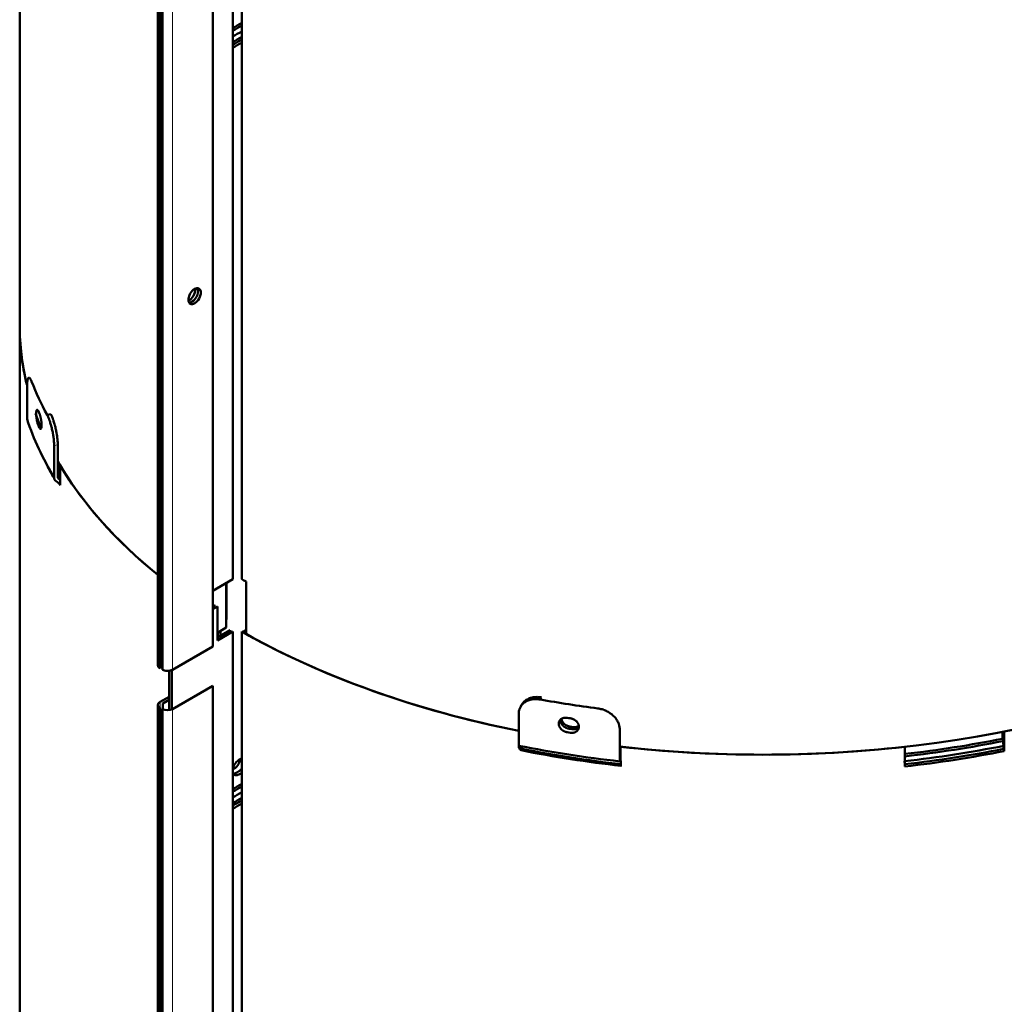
# Model space of a CAD drawing. Header units: millimetres. Extents: x 5 to 579, y 5 to 290.
# Tile 50 of 85: x 329 to 359, y 126 to 157. Entities that reach past the tile are written whole.
import ezdxf

# ---------------------------------------------------------------- set-up
doc = ezdxf.new("R2010")
doc.units = ezdxf.units.MM
doc.layers.add('1', color=7, linetype='Continuous', true_color=0xffffff)

msp = doc.modelspace()

# ---------------------------------------------------------------- linework, layer by layer
at = {"layer": '1', "color": 18, "linetype": 'Continuous', "lineweight": 50}
for p, q in [((328.79394, 170.70028), (328.79394, 147.02188)), ((335.42482, 139.13488), (335.42482, 161.18028)), ((335.70644, 161.18098), (335.70644, 139.13557)), ((334.80196, 137.0443), (334.80196, 159.49795)), ((333.09703, 158.90191), (333.09703, 136.44825)), ((333.16147, 136.35844), (333.16147, 158.81209)), ((333.23218, 158.77127), (333.23218, 136.31761)), ((328.79394, 147.02188), (328.79394, 123.34348)), ((329.0224, 145.10606), (329.0224, 144.11202)), ((329.33736, 144.14484), (329.33736, 144.03636)), ((329.76, 144.26991), (329.64649, 144.24734)), ((329.86445, 143.29169), (329.86445, 142.29765)), ((329.97791, 142.3202), (329.97791, 143.31425)), ((330.04939, 142.68308), (330.04939, 142.24309)), ((329.92537, 142.18274), (330.02586, 142.11595)), ((330.05355, 142.2361), (330.0056, 142.26797)), ((330.05355, 142.06372), (330.05355, 142.2361)), ((334.80195, 138.77526), (335.42482, 139.13488)), ((335.21791, 137.62737), (335.21791, 139.01564)), ((335.22384, 139.01904), (335.22384, 137.88513)), ((335.83654, 139.06232), (335.83654, 137.42932)), ((334.80194, 138.30169), (334.85853, 138.33436)), ((334.94338, 138.28537), (334.80196, 138.20372)), ((334.85853, 138.33436), (334.85853, 138.23638)), ((334.94338, 137.22392), (334.94338, 138.28537)), ((334.94336, 137.46886), (335.21791, 137.62737)), ((334.94338, 137.3219), (335.33997, 137.55087)), ((335.42482, 137.50188), (334.94338, 137.22392)), ((334.95522, 137.32876), (334.95522, 137.47571)), ((335.04014, 137.52473), (335.04014, 137.37778)), ((335.33997, 137.55087), (335.33997, 137.4527)), ((335.42482, 115.45647), (335.42482, 137.50188)), ((335.70644, 137.50258), (335.70644, 115.45717)), ((335.79056, 137.45485), (335.79056, 137.55199)), ((333.54331, 136.31761), (334.80196, 137.0443)), ((333.2322, 136.5789), (333.16147, 136.53807)), ((333.44431, 135.05987), (333.44431, 136.28453)), ((333.52916, 136.30992), (333.52916, 135.08526)), ((334.80196, 135.81955), (333.54331, 135.09287)), ((334.80196, 113.36589), (334.80196, 135.81955)), ((333.16147, 135.31332), (333.44433, 135.47663)), ((344.98698, 135.39051), (345.02606, 135.45604)), ((333.09703, 135.22351), (333.09703, 112.76985)), ((333.16147, 112.68004), (333.16147, 135.13369)), ((333.44431, 135.37864), (333.24632, 135.26433)), ((333.24632, 135.26433), (333.24632, 135.08505)), ((344.42147, 135.23737), (344.38241, 135.17186)), ((333.23218, 135.09287), (333.23218, 112.63921)), ((344.32169, 134.9448), (344.32169, 133.95075)), ((347.46428, 133.4646), (347.46428, 134.45864)), ((359.37596, 134.16911), (359.37596, 134.38791)), ((359.39784, 134.02547), (359.39784, 134.39221)), ((359.42897, 134.39838), (359.42897, 133.786)), ((344.38681, 133.85017), (344.38681, 133.93787)), ((344.43004, 133.92939), (344.43004, 133.85309)), ((347.48987, 133.9202), (347.48987, 133.48021)), ((356.33801, 133.30783), (356.33801, 133.9202)), ((359.39784, 134.04375), (359.3855, 134.09539)), ((359.41226, 133.94904), (359.39784, 134.02547)), ((359.40201, 134.00337), (359.40201, 134.0263)), ((359.40201, 133.85392), (359.40201, 133.94701)), ((344.34267, 133.85891), (344.37727, 133.83015)), ((347.49685, 133.34755), (347.47657, 133.3741)), ((347.50244, 133.4788), (347.50244, 133.30642))]:
    msp.add_line(p, q, dxfattribs=at)
at = {"layer": '1', "color": 18, "linetype": 'Continuous', "lineweight": 13}
for p, q in [((333.54331, 136.31761), (333.54331, 158.77127)), ((329.97791, 143.31425), (329.86445, 143.29169)), ((333.16147, 135.13369), (333.16147, 135.31332)), ((333.54331, 112.63921), (333.54331, 135.09287))]:
    msp.add_line(p, q, dxfattribs=at)
at = {"layer": '1', "color": 18, "linetype": 'Continuous', "lineweight": 50}
for centre, major_axis, ratio, start_param, end_param in [((351.91394, 146.68104), (-23.32, 0), 0.57735, 5.480816, 5.49775224), ((351.91394, 147.02188), (23, 0), 0.57735, 2.35275851, 2.37013905), ((351.91394, 146.46724), (-23.14929, 0), 0.57735, 5.48796967, 5.50515025), ((351.91394, 146.55402), (23.25556, 0), 0.57735, 2.34190461, 2.35893029), ((351.91394, 146.40951), (23.12, 0), 0.57735, 2.34761838, 2.36484478), ((351.91394, 146.40951), (-23, 0), 0.57735, 5.49435394, 5.5117593), ((334.23627, 147.94452), (-0.1375, -0.23816), 0.57735, 3.35413056, 6.49572321), ((334.06657, 148.0425), (0.1375, 0.23816), 0.57735, 3.80670065, 5.51832868), ((334.15142, 147.99351), (-0.1375, -0.23816), 0.57735, 0.3136914, 2.37673603), ((334.23627, 147.94452), (-0.1375, -0.23816), 0.57735, 0.21253791, 3.35413056), ((334.06657, 148.0425), (0.1375, 0.23816), 0.57735, 5.51832868, 5.61812334), ((334.15142, 147.99351), (-0.1375, -0.23816), 0.57735, 2.37673603, 2.82794727), ((351.91394, 147.02188), (-23.12, 0), 0.57735, 6.28318391, 6.42087644), ((351.91394, 147.02188), (23.12, 0), 0.57735, 3.14159265, 3.27447525), ((351.91394, 148.24663), (23.32, 0), 0.57735, 3.36360053, 3.44318355), ((351.91394, 147.81797), (-23.32, 0), 0.57735, 0.2596553, 0.26394347), ((351.91394, 146.68104), (-23.32, 0), 0.57735, 0.19198622, 0.33161256), ((351.91394, 147.02188), (-23.12, 0), 0.57735, 0.20581118, 0.24047639), ((351.91394, 147.36889), (23.32, 0), 0.57735, 3.40124796, 3.40553613), ((351.91394, 147.02188), (-23.12, 0), 0.57735, 0.32137801, 0.61995391), ((351.91394, 146.55402), (23.25556, 0), 0.57735, 3.43432364, 3.46512652), ((351.91394, 147.02188), (23.12, 0), 0.57735, 3.47265155, 3.76158692), ((330.07246, 142.339), (0.18895, 0.11269), 0.772013, 2.71010493, 3.49550309), ((351.91394, 146.40951), (-23, 0), 0.57735, 0.30535413, 0.31552756), ((330.07246, 142.339), (-0.08589, -0.05122), 0.772013, 5.85169758, 6.63709574), ((351.91394, 146.5819), (-23.12, 0), 0.57735, 0.3310589, 0.33161256), ((351.91394, 146.40951), (23.12, 0), 0.57735, 3.46878735, 3.47320521), ((329.959, 142.04492), (-0.08589, -0.05122), 0.772013, 2.71010493, 3.49550309), ((351.91394, 148.65488), (-23.12, 0), 0.57735, 0.7939746, 0.80183489), ((351.91394, 147.02188), (23.12, 0), 0.57735, 3.93556725, 4.37779184), ((351.91394, 147.02188), (-23, 0), 0.57735, 0.7939746, 0.79677923), ((351.91394, 147.02188), (-23.12, 0), 0.57735, 0.80183489, 1.23621514), ((351.91394, 147.02188), (-23.12, 0), 0.57735, 1.37715148, 2.29393975), ((351.91394, 147.02188), (23.12, 0), 0.57735, 5.04344788, 5.42852763), ((333.31703, 136.44825), (-0.22, 0), 0.57735, 0, 0.78539816), ((333.38774, 136.40743), (-0.22, 0), 0.57735, 0.78539816, 2.35619449), ((333.31703, 135.22351), (0.22, 0), 0.57735, 2.35619449, 3.92699082), ((351.91394, 148.24663), (23.32, 0), 0.57735, 4.41079808, 4.4903811), ((333.38774, 135.18268), (0.22, 0), 0.57735, 3.92699082, 5.49778714), ((351.91394, 147.81797), (-23.32, 0), 0.57735, 1.30685286, 1.31114102), ((351.91394, 147.36889), (-23, 0), 0.57735, 1.30682302, 1.31117085), ((351.91394, 147.36889), (23.32, 0), 0.57735, 4.44844551, 4.45273368), ((351.91394, 147.36889), (23.12, 0), 0.57735, 4.44842696, 4.45275222), ((351.91394, 146.68104), (-23.32, 0), 0.57735, 1.23918377, 1.37881011), ((344.39332, 134.07085), (-0.0429, -0.21578), 0.265825, 5.35451315, 6.13991132), ((351.91394, 147.02188), (23.12, 0), 0.57735, 4.5198491, 4.90492886), ((351.91394, 146.53653), (-23.05556, 0), 0.57735, 1.76314232, 1.90204911), ((351.91394, 146.68104), (-22.92, 0), 0.57735, 1.76503838, 1.90240888), ((351.91394, 146.6233), (22.94929, 0), 0.57735, 4.90638015, 5.04400154), ((351.91394, 146.5819), (-23, 0), 0.57735, 1.90221716, 1.90240888), ((351.91394, 146.55402), (23.25556, 0), 0.57735, 4.38077642, 4.52040276), ((351.91394, 146.46724), (-23.14929, 0), 0.57735, 1.23918377, 1.37881011), ((344.35425, 133.73382), (-0.0195, -0.09808), 0.265825, 2.2129205, 2.99831866), ((351.91394, 146.40951), (-23, 0), 0.57735, 1.23937549, 1.37861839), ((351.91394, 146.40951), (23.12, 0), 0.57735, 4.90492886, 5.04344788), ((351.91394, 146.40951), (-23, 0), 0.57735, 1.76435552, 1.90240888), ((351.91394, 124.13957), (23, 0), 0.57735, 2.35402058, 2.3583684), ((351.91394, 146.5819), (-23.12, 0), 0.57735, 1.37825645, 1.37881011), ((347.48336, 133.24974), (0.01115, 0.09938), 0.155795, 5.33663689, 6.12203506), ((351.91394, 123.69049), (23.12, 0), 0.57735, 2.35403186, 2.35835712), ((351.91394, 123.69049), (-23, 0), 0.57735, 5.49561323, 5.49996106), ((351.91394, 123.00263), (-23.32, 0), 0.57735, 5.480816, 5.49775224), ((351.91394, 123.34348), (23, 0), 0.57735, 2.35275851, 2.37013905), ((351.91394, 122.87562), (23.25556, 0), 0.57735, 2.34190461, 2.35893029), ((351.91394, 122.73111), (23.12, 0), 0.57735, 2.34761838, 2.36484478), ((351.91394, 122.78884), (-23.14929, 0), 0.57735, 5.48796967, 5.50515025), ((351.91394, 122.73111), (-23, 0), 0.57735, 5.49435394, 5.5117593)]:
    msp.add_ellipse(centre, major_axis=major_axis, ratio=ratio, start_param=start_param, end_param=end_param, dxfattribs=at)
at = {"layer": '1', "color": 18, "linetype": 'Continuous', "lineweight": 13}
msp.add_ellipse((351.91394, 146.40951), major_axis=(-23.12, 0), ratio=0.57735, start_param=1.23918377, end_param=1.37881011, dxfattribs=at)
at = {"layer": '1', "color": 18, "linetype": 'Continuous', "lineweight": 50}
for points, knots in [([(329.16628, 145.28205), (329.16119, 145.29507), (329.15618, 145.30705), (329.1463, 145.329), (329.14143, 145.33898), (329.13184, 145.35695), (329.12712, 145.36494), (329.1213, 145.37365), (329.12014, 145.37533), (329.11783, 145.37856), (329.11668, 145.38011), (329.11325, 145.38455), (329.111, 145.38723), (329.10436, 145.39443), (329.09579, 145.4018), (329.08777, 145.4048), (329.08195, 145.40539), (329.08005, 145.40531), (329.07724, 145.40477), (329.07631, 145.40452), (329.07447, 145.40387), (329.07356, 145.40348), (329.06907, 145.40116), (329.06566, 145.3982), (329.05922, 145.39013), (329.05619, 145.38502), (329.05047, 145.37265), (329.04778, 145.36539), (329.04465, 145.35494), (329.04403, 145.35279), (329.04283, 145.34833), (329.04223, 145.34603), (329.0405, 145.33897), (329.0394, 145.33402), (329.03625, 145.31848), (329.03247, 145.29587), (329.0295, 145.26956), (329.02758, 145.24841), (329.02699, 145.24113), (329.02591, 145.22609), (329.02542, 145.21832), (329.02412, 145.19446), (329.02283, 145.16117), (329.0224, 145.12493), (329.0224, 145.10606)], [0, 0, 0, 0, 0.0625, 0.0625, 0.125, 0.125, 0.1875, 0.1875, 0.203125, 0.203125, 0.21875, 0.21875, 0.25, 0.25, 0.3125, 0.375, 0.375, 0.40625, 0.40625, 0.421875, 0.421875, 0.4375, 0.4375, 0.5, 0.5, 0.5625, 0.5625, 0.625, 0.625, 0.640625, 0.640625, 0.65625, 0.65625, 0.6875, 0.6875, 0.75, 0.8125, 0.8125, 0.84375, 0.84375, 0.875, 0.875, 0.9375, 1, 1, 1, 1]), ([(329.37566, 143.9121), (329.37333, 143.91716), (329.37102, 143.92256), (329.36646, 143.93397), (329.36194, 143.94601), (329.35751, 143.95929), (329.35477, 143.96799), (329.35423, 143.96976), (329.35314, 143.97332), (329.3526, 143.97512), (329.35098, 143.98057), (329.34991, 143.98425), (329.34676, 143.99546), (329.34267, 144.01079), (329.33882, 144.0269), (329.33601, 144.03927), (329.33463, 144.04553), (329.33328, 144.0519), (329.33239, 144.05618), (329.33194, 144.05833), (329.32976, 144.0691), (329.32643, 144.08644), (329.32195, 144.11278), (329.3193, 144.13056), (329.31775, 144.14174), (329.31744, 144.14398), (329.31684, 144.14847), (329.31655, 144.15072), (329.31568, 144.15743), (329.31514, 144.16188), (329.31357, 144.17516), (329.31168, 144.19268), (329.31019, 144.20985), (329.30922, 144.22259), (329.30893, 144.22681), (329.30838, 144.23521), (329.30814, 144.23939), (329.30749, 144.25174), (329.30684, 144.26775), (329.30652, 144.2904), (329.30673, 144.3046), (329.307, 144.31318), (329.30706, 144.31488), (329.30719, 144.31825), (329.30742, 144.32323), (329.3077, 144.32802), (329.30835, 144.33735), (329.30942, 144.34911), (329.3109, 144.35953), (329.31217, 144.36684), (329.31262, 144.36919), (329.31333, 144.37259), (329.31358, 144.3737), (329.31408, 144.37587), (329.31537, 144.38115), (329.31793, 144.38949), (329.32189, 144.39818), (329.32489, 144.40234), (329.32688, 144.40441), (329.32729, 144.4048), (329.3281, 144.40551), (329.32934, 144.40651), (329.33061, 144.40725), (329.33321, 144.40841), (329.33681, 144.40909), (329.34066, 144.40804), (329.34366, 144.40659), (329.34468, 144.406), (329.34675, 144.40459), (329.34779, 144.40378), (329.35094, 144.40103), (329.35522, 144.39653), (329.35963, 144.3904), (329.36299, 144.38518), (329.36412, 144.38334), (329.3664, 144.37945), (329.36754, 144.37739), (329.37101, 144.37093), (329.37333, 144.36624), (329.37566, 144.36117)], [0, 0, 0, 0, 0.03125, 0.03125, 0.0625, 0.09375, 0.09375, 0.1015625, 0.1015625, 0.109375, 0.109375, 0.125, 0.125, 0.15625, 0.1875, 0.1875, 0.203125, 0.2109375, 0.2109375, 0.21875, 0.21875, 0.25, 0.28125, 0.3125, 0.3125, 0.3203125, 0.3203125, 0.328125, 0.328125, 0.34375, 0.34375, 0.375, 0.40625, 0.40625, 0.421875, 0.421875, 0.4375, 0.4375, 0.46875, 0.5, 0.53125, 0.53125, 0.5390625, 0.5390625, 0.546875, 0.5625, 0.5625, 0.59375, 0.625, 0.625, 0.640625, 0.640625, 0.6484375, 0.6484375, 0.65625, 0.6875, 0.71875, 0.75, 0.75, 0.7578125, 0.7578125, 0.765625, 0.78125, 0.78125, 0.8125, 0.84375, 0.84375, 0.859375, 0.859375, 0.875, 0.875, 0.90625, 0.9375, 0.9375, 0.953125, 0.953125, 0.96875, 0.96875, 1, 1, 1, 1]), ([(329.40154, 144.3054), (329.40391, 144.30034), (329.40627, 144.29495), (329.41095, 144.28356), (329.4156, 144.27154), (329.4202, 144.25828), (329.42305, 144.2496), (329.42362, 144.24784), (329.42476, 144.24429), (329.42532, 144.24249), (329.42702, 144.23705), (329.42814, 144.23337), (329.43145, 144.2222), (329.43576, 144.2069), (329.43986, 144.19083), (329.44286, 144.17848), (329.44433, 144.17224), (329.44578, 144.16588), (329.44674, 144.16161), (329.44721, 144.15947), (329.44956, 144.14873), (329.45314, 144.13143), (329.458, 144.10515), (329.4609, 144.0874), (329.4626, 144.07624), (329.46293, 144.074), (329.46359, 144.06953), (329.46391, 144.06728), (329.46486, 144.06059), (329.46546, 144.05615), (329.46718, 144.04289), (329.46926, 144.02539), (329.47091, 144.00825), (329.47197, 143.99553), (329.4723, 143.99131), (329.4729, 143.98292), (329.47317, 143.97874), (329.47389, 143.9664), (329.47461, 143.95041), (329.47497, 143.92776), (329.47474, 143.91356), (329.47444, 143.90497), (329.47437, 143.90327), (329.47422, 143.8999), (329.47397, 143.89491), (329.47366, 143.89012), (329.47294, 143.88078), (329.47176, 143.869), (329.47012, 143.85855), (329.46872, 143.85123), (329.46823, 143.84887), (329.46744, 143.84546), (329.46717, 143.84435), (329.46662, 143.84217), (329.46521, 143.83687), (329.46239, 143.82849), (329.45808, 143.81975), (329.45482, 143.81555), (329.45267, 143.81345), (329.45223, 143.81306), (329.45135, 143.81233), (329.45001, 143.81132), (329.44864, 143.81056), (329.44585, 143.80937), (329.442, 143.80866), (329.4379, 143.80967), (329.43472, 143.81109), (329.43365, 143.81167), (329.43147, 143.81306), (329.43037, 143.81386), (329.42705, 143.81659), (329.42258, 143.82106), (329.418, 143.82716), (329.41452, 143.83236), (329.41336, 143.8342), (329.41101, 143.83808), (329.40983, 143.84013), (329.40628, 143.84658), (329.40391, 143.85127), (329.40154, 143.85633)], [0, 0, 0, 0, 0.03125, 0.03125, 0.0625, 0.09375, 0.09375, 0.1015625, 0.1015625, 0.109375, 0.109375, 0.125, 0.125, 0.15625, 0.1875, 0.1875, 0.203125, 0.2109375, 0.2109375, 0.21875, 0.21875, 0.25, 0.28125, 0.3125, 0.3125, 0.3203125, 0.3203125, 0.328125, 0.328125, 0.34375, 0.34375, 0.375, 0.40625, 0.40625, 0.421875, 0.421875, 0.4375, 0.4375, 0.46875, 0.5, 0.53125, 0.53125, 0.5390625, 0.5390625, 0.546875, 0.5625, 0.5625, 0.59375, 0.625, 0.625, 0.640625, 0.640625, 0.6484375, 0.6484375, 0.65625, 0.6875, 0.71875, 0.75, 0.75, 0.7578125, 0.7578125, 0.765625, 0.78125, 0.78125, 0.8125, 0.84375, 0.84375, 0.859375, 0.859375, 0.875, 0.875, 0.90625, 0.9375, 0.9375, 0.953125, 0.953125, 0.96875, 0.96875, 1, 1, 1, 1]), ([(329.64649, 144.24734), (329.65335, 144.2346), (329.66019, 144.22104), (329.67382, 144.19234), (329.68061, 144.1772), (329.69414, 144.14535), (329.70088, 144.12864), (329.70927, 144.10675), (329.71095, 144.10232), (329.7143, 144.09336), (329.71597, 144.08882), (329.72097, 144.0751), (329.72427, 144.06583), (329.73406, 144.03763), (329.74683, 143.99902), (329.75902, 143.95845), (329.76795, 143.92727), (329.77089, 143.91675), (329.77524, 143.90079), (329.77668, 143.89543), (329.77954, 143.88466), (329.78096, 143.87923), (329.78799, 143.85209), (329.79336, 143.83023), (329.80361, 143.78621), (329.80848, 143.76405), (329.81772, 143.71944), (329.82209, 143.69699), (329.82722, 143.66874), (329.82823, 143.66308), (329.83022, 143.65174), (329.83119, 143.64606), (329.83405, 143.6291), (329.83588, 143.61785), (329.8411, 143.58426), (329.84741, 143.53992), (329.8524, 143.49644), (329.85565, 143.46417), (329.85665, 143.45346), (329.85847, 143.43217), (329.8593, 143.42155), (329.8615, 143.39016), (329.8637, 143.34934), (329.86445, 143.31056), (329.86445, 143.29169)], [0, 0, 0, 0, 0.0625, 0.0625, 0.125, 0.125, 0.1875, 0.1875, 0.203125, 0.203125, 0.21875, 0.21875, 0.25, 0.25, 0.3125, 0.375, 0.375, 0.40625, 0.40625, 0.421875, 0.421875, 0.4375, 0.4375, 0.5, 0.5, 0.5625, 0.5625, 0.625, 0.625, 0.640625, 0.640625, 0.65625, 0.65625, 0.6875, 0.6875, 0.75, 0.8125, 0.8125, 0.84375, 0.84375, 0.875, 0.875, 0.9375, 1, 1, 1, 1]), ([(329.97791, 143.31425), (329.97791, 143.33312), (329.97717, 143.3719), (329.97496, 143.41272), (329.97276, 143.44411), (329.97193, 143.45472), (329.97011, 143.47602), (329.96911, 143.48672), (329.96587, 143.519), (329.96087, 143.56248), (329.95456, 143.60682), (329.94934, 143.64041), (329.94752, 143.65166), (329.94466, 143.66862), (329.94368, 143.67429), (329.94169, 143.68563), (329.94068, 143.69129), (329.93555, 143.71955), (329.93119, 143.742), (329.92194, 143.78661), (329.91707, 143.80877), (329.90683, 143.85279), (329.90146, 143.87465), (329.89443, 143.90179), (329.89301, 143.90722), (329.89015, 143.91799), (329.88871, 143.92334), (329.88436, 143.93931), (329.88142, 143.94983), (329.8725, 143.98101), (329.8603, 144.02158), (329.84754, 144.06019), (329.83775, 144.08839), (329.83446, 144.09766), (329.82946, 144.11138), (329.82778, 144.11592), (329.82444, 144.12488), (329.82276, 144.12931), (329.81437, 144.1512), (329.80764, 144.16791), (329.79411, 144.19977), (329.78732, 144.21491), (329.7737, 144.24361), (329.76686, 144.25717), (329.76, 144.26991)], [0, 0, 0, 0, 0.0625, 0.125, 0.125, 0.15625, 0.15625, 0.1875, 0.1875, 0.25, 0.3125, 0.3125, 0.34375, 0.34375, 0.359375, 0.359375, 0.375, 0.375, 0.4375, 0.4375, 0.5, 0.5, 0.5625, 0.5625, 0.578125, 0.578125, 0.59375, 0.59375, 0.625, 0.625, 0.6875, 0.75, 0.75, 0.78125, 0.78125, 0.796875, 0.796875, 0.8125, 0.8125, 0.875, 0.875, 0.9375, 0.9375, 1, 1, 1, 1]), ([(345.02606, 135.45604), (345.00399, 135.46001), (344.98212, 135.46302), (344.93875, 135.46723), (344.91725, 135.46842), (344.87464, 135.46898), (344.85352, 135.46835), (344.82735, 135.4664), (344.82213, 135.46596), (344.81171, 135.46494), (344.80651, 135.46437), (344.79099, 135.4625), (344.78078, 135.46103), (344.75054, 135.45593), (344.71129, 135.44736), (344.67411, 135.43529), (344.64702, 135.42491), (344.63812, 135.42123), (344.62496, 135.41536), (344.62061, 135.41335), (344.61198, 135.40922), (344.60769, 135.40709), (344.58653, 135.39622), (344.57042, 135.38676), (344.5398, 135.36633), (344.52528, 135.35537), (344.49783, 135.33194), (344.4849, 135.31948), (344.46975, 135.30294), (344.46677, 135.29958), (344.46091, 135.29277), (344.45804, 135.28931), (344.44961, 135.27887), (344.44425, 135.27176), (344.43293, 135.25575), (344.42709, 135.24677), (344.42161, 135.23759)], [0, 0, 0, 0, 0.08615862, 0.08615862, 0.17231724, 0.17231724, 0.25847585, 0.25847585, 0.28001551, 0.28001551, 0.30155516, 0.30155516, 0.34463447, 0.34463447, 0.43079309, 0.51695171, 0.51695171, 0.56003102, 0.56003102, 0.58157067, 0.58157067, 0.60311033, 0.60311033, 0.68926894, 0.68926894, 0.77542756, 0.77542756, 0.86158618, 0.86158618, 0.88312583, 0.88312583, 0.90466549, 0.90466549, 0.9477448, 0.9477448, 1, 1, 1, 1]), ([(344.98698, 135.39051), (344.96491, 135.39447), (344.94304, 135.39749), (344.89967, 135.4017), (344.87817, 135.40289), (344.83556, 135.40345), (344.81444, 135.40283), (344.78828, 135.40088), (344.78305, 135.40043), (344.77264, 135.39942), (344.76743, 135.39885), (344.75191, 135.39698), (344.7417, 135.39551), (344.71147, 135.39042), (344.67222, 135.38185), (344.63504, 135.36978), (344.60795, 135.3594), (344.59905, 135.35571), (344.58589, 135.34985), (344.58154, 135.34784), (344.57291, 135.34371), (344.56862, 135.34158), (344.54746, 135.33071), (344.53135, 135.32125), (344.50073, 135.30082), (344.48621, 135.28986), (344.45877, 135.26643), (344.44583, 135.25397), (344.43068, 135.23743), (344.4277, 135.23407), (344.42184, 135.22726), (344.41897, 135.22381), (344.41055, 135.21336), (344.40518, 135.20626), (344.38984, 135.18454), (344.37135, 135.15451), (344.35676, 135.12235), (344.3473, 135.09741), (344.34439, 135.08896), (344.33907, 135.07179), (344.33666, 135.06305), (344.33025, 135.03663), (344.32385, 135.00077), (344.32169, 134.96367), (344.32169, 134.9448)], [0, 0, 0, 0, 0.0625, 0.0625, 0.125, 0.125, 0.1875, 0.1875, 0.203125, 0.203125, 0.21875, 0.21875, 0.25, 0.25, 0.3125, 0.375, 0.375, 0.40625, 0.40625, 0.421875, 0.421875, 0.4375, 0.4375, 0.5, 0.5, 0.5625, 0.5625, 0.625, 0.625, 0.640625, 0.640625, 0.65625, 0.65625, 0.6875, 0.6875, 0.75, 0.8125, 0.8125, 0.84375, 0.84375, 0.875, 0.875, 0.9375, 1, 1, 1, 1]), ([(345.83, 134.37136), (345.82123, 134.37272), (345.81254, 134.37445), (345.79529, 134.37859), (345.7782, 134.38343), (345.76139, 134.38963), (345.75098, 134.39395), (345.7489, 134.39484), (345.74475, 134.39665), (345.74268, 134.39758), (345.7365, 134.40043), (345.73244, 134.40241), (345.72039, 134.40855), (345.70476, 134.4173), (345.68994, 134.42719), (345.67914, 134.43503), (345.67382, 134.43905), (345.66861, 134.44324), (345.66517, 134.44607), (345.66346, 134.4475), (345.65502, 134.45473), (345.64217, 134.46668), (345.62479, 134.48573), (345.61447, 134.49919), (345.60842, 134.50784), (345.60723, 134.50958), (345.60489, 134.51309), (345.60374, 134.51485), (345.60038, 134.52015), (345.59824, 134.52371), (345.59211, 134.53442), (345.58473, 134.54886), (345.57891, 134.56359), (345.57513, 134.57474), (345.57397, 134.57848), (345.57185, 134.58599), (345.57089, 134.58977), (345.56834, 134.60106), (345.5658, 134.616), (345.56452, 134.63812), (345.56535, 134.65266), (345.56641, 134.66169), (345.56665, 134.66349), (345.56718, 134.66708), (345.56806, 134.67243), (345.56917, 134.67769), (345.5717, 134.68807), (345.57589, 134.70159), (345.58169, 134.71444), (345.58666, 134.72382), (345.58841, 134.72691), (345.59121, 134.73147), (345.59217, 134.73299), (345.59413, 134.73597), (345.59914, 134.74336), (345.60914, 134.75589), (345.62454, 134.77103), (345.63618, 134.78006), (345.6439, 134.78537), (345.64546, 134.78642), (345.64862, 134.78846), (345.6534, 134.79146), (345.65832, 134.79427), (345.66835, 134.79964), (345.68221, 134.80613), (345.69704, 134.81131), (345.70853, 134.8147), (345.71243, 134.81574), (345.72034, 134.81766), (345.72433, 134.81852), (345.73637, 134.82084), (345.75267, 134.8232), (345.76943, 134.82412), (345.78217, 134.82428), (345.78645, 134.82424), (345.79506, 134.82397), (345.79941, 134.82375), (345.81249, 134.8228), (345.82123, 134.8218), (345.83, 134.82043)], [0, 0, 0, 0, 0.03125, 0.03125, 0.0625, 0.09375, 0.09375, 0.1015625, 0.1015625, 0.109375, 0.109375, 0.125, 0.125, 0.15625, 0.1875, 0.1875, 0.203125, 0.2109375, 0.2109375, 0.21875, 0.21875, 0.25, 0.28125, 0.3125, 0.3125, 0.3203125, 0.3203125, 0.328125, 0.328125, 0.34375, 0.34375, 0.375, 0.40625, 0.40625, 0.421875, 0.421875, 0.4375, 0.4375, 0.46875, 0.5, 0.53125, 0.53125, 0.5390625, 0.5390625, 0.546875, 0.5625, 0.5625, 0.59375, 0.625, 0.625, 0.640625, 0.640625, 0.6484375, 0.6484375, 0.65625, 0.6875, 0.71875, 0.75, 0.75, 0.7578125, 0.7578125, 0.765625, 0.78125, 0.78125, 0.8125, 0.84375, 0.84375, 0.859375, 0.859375, 0.875, 0.875, 0.90625, 0.9375, 0.9375, 0.953125, 0.953125, 0.96875, 0.96875, 1, 1, 1, 1]), ([(347.46428, 134.45864), (347.46428, 134.47751), (347.46203, 134.5153), (347.45539, 134.55317), (347.44874, 134.58161), (347.44624, 134.59111), (347.44072, 134.60996), (347.4377, 134.61932), (347.42788, 134.64724), (347.41275, 134.68401), (347.39359, 134.71986), (347.37768, 134.74641), (347.37213, 134.7552), (347.3634, 134.7683), (347.36043, 134.77266), (347.35436, 134.78131), (347.35128, 134.78561), (347.33559, 134.80692), (347.3222, 134.82346), (347.29381, 134.85552), (347.2788, 134.87105), (347.24716, 134.90111), (347.23053, 134.91564), (347.20869, 134.93316), (347.20426, 134.93663), (347.19536, 134.94348), (347.19087, 134.94686), (347.1773, 134.95686), (347.16812, 134.96333), (347.14019, 134.98223), (347.1019, 135.00597), (347.06152, 135.02686), (347.03045, 135.04144), (347.01995, 135.04612), (347.00401, 135.05285), (346.99867, 135.05505), (346.98797, 135.05933), (346.98262, 135.06142), (346.95576, 135.07156), (346.9341, 135.07881), (346.89043, 135.09159), (346.86842, 135.09713), (346.82405, 135.10649), (346.80169, 135.11032), (346.77914, 135.11326)], [0, 0, 0, 0, 0.0625, 0.125, 0.125, 0.15625, 0.15625, 0.1875, 0.1875, 0.25, 0.3125, 0.3125, 0.34375, 0.34375, 0.359375, 0.359375, 0.375, 0.375, 0.4375, 0.4375, 0.5, 0.5, 0.5625, 0.5625, 0.578125, 0.578125, 0.59375, 0.59375, 0.625, 0.625, 0.6875, 0.75, 0.75, 0.78125, 0.78125, 0.796875, 0.796875, 0.8125, 0.8125, 0.875, 0.875, 0.9375, 0.9375, 1, 1, 1, 1]), ([(345.88176, 134.48289), (345.87299, 134.48426), (345.86425, 134.48599), (345.85117, 134.48914), (345.84683, 134.49028), (345.83822, 134.49272), (345.83394, 134.49403), (345.8212, 134.49819), (345.80444, 134.50441), (345.78814, 134.51194), (345.77609, 134.51808), (345.7721, 134.52021), (345.76419, 134.52465), (345.7603, 134.52693), (345.74881, 134.53398), (345.73398, 134.54391), (345.72012, 134.55485), (345.71009, 134.56344), (345.70517, 134.56784), (345.70038, 134.57237), (345.69723, 134.57543), (345.69566, 134.57698), (345.68794, 134.58478), (345.6763, 134.59758), (345.66091, 134.6177), (345.6509, 134.63348), (345.64589, 134.64249), (345.64393, 134.64612), (345.64298, 134.64794), (345.64018, 134.65342), (345.63842, 134.65708), (345.63346, 134.66808), (345.62766, 134.68282), (345.62347, 134.6977), (345.62094, 134.70891), (345.61983, 134.71453), (345.61895, 134.72017), (345.61842, 134.72393), (345.61818, 134.72582), (345.61712, 134.73519), (345.61646, 134.74699), (345.61687, 134.75856), (345.61716, 134.76284)], [0, 0, 0, 0, 0.06026819, 0.06026819, 0.09040229, 0.09040229, 0.12053639, 0.12053639, 0.18080458, 0.24107277, 0.24107277, 0.27120687, 0.27120687, 0.30134097, 0.30134097, 0.36160916, 0.42187735, 0.42187735, 0.45201145, 0.4670785, 0.4670785, 0.48214555, 0.48214555, 0.54241374, 0.60268193, 0.66295013, 0.67801718, 0.67801718, 0.69308422, 0.69308422, 0.72321832, 0.72321832, 0.78348651, 0.84375471, 0.84375471, 0.87388881, 0.88895585, 0.88895585, 0.9040229, 0.9040229, 0.9642911, 1, 1, 1, 1]), ([(345.6497, 134.78933), (345.6505, 134.78359), (345.65156, 134.77781), (345.65372, 134.76825), (345.65468, 134.76446), (345.6568, 134.75695), (345.65796, 134.75322), (345.66174, 134.74206), (345.66756, 134.72733), (345.67494, 134.71289), (345.68107, 134.70218), (345.68321, 134.69862), (345.68657, 134.69332), (345.68772, 134.69156), (345.69006, 134.68805), (345.69125, 134.68631), (345.69729, 134.67766), (345.70762, 134.6642), (345.725, 134.64514), (345.73785, 134.63319), (345.74628, 134.62597), (345.74799, 134.62453), (345.75144, 134.62171), (345.75664, 134.61752), (345.76197, 134.61349), (345.77277, 134.60565), (345.78758, 134.59577), (345.80322, 134.58701), (345.81526, 134.58087), (345.81932, 134.57889), (345.8255, 134.57604), (345.82758, 134.57511), (345.83172, 134.5733), (345.8338, 134.57241), (345.84421, 134.56809), (345.86102, 134.56188), (345.87812, 134.55705), (345.89536, 134.55291), (345.90405, 134.55118), (345.91282, 134.54981)], [0, 0, 0, 0, 0.05222895, 0.05222895, 0.08607792, 0.08607792, 0.11992689, 0.11992689, 0.18762482, 0.25532275, 0.25532275, 0.28917172, 0.28917172, 0.3060962, 0.3060962, 0.32302068, 0.32302068, 0.39071861, 0.45841655, 0.52611448, 0.52611448, 0.54303896, 0.54303896, 0.55996344, 0.59381241, 0.59381241, 0.66151034, 0.72920827, 0.72920827, 0.76305724, 0.76305724, 0.77998172, 0.77998172, 0.7969062, 0.7969062, 0.86460414, 0.93230207, 0.93230207, 1, 1, 1, 1]), ([(345.92659, 134.80549), (345.93537, 134.80414), (345.94408, 134.80244), (345.96135, 134.79836), (345.97848, 134.79361), (345.99534, 134.7875), (346.00578, 134.78325), (346.00786, 134.78237), (346.01202, 134.78059), (346.0141, 134.77967), (346.0203, 134.77686), (346.02438, 134.77492), (346.03646, 134.76887), (346.05216, 134.76025), (346.06704, 134.7505), (346.0779, 134.74277), (346.08324, 134.7388), (346.08848, 134.73467), (346.09194, 134.73188), (346.09366, 134.73046), (346.10214, 134.72333), (346.11506, 134.71153), (346.13254, 134.6927), (346.14293, 134.67938), (346.14901, 134.67082), (346.15021, 134.66909), (346.15257, 134.66562), (346.15372, 134.66387), (346.1571, 134.65861), (346.15926, 134.65509), (346.16543, 134.64446), (346.17286, 134.63014), (346.17872, 134.6155), (346.18253, 134.6044), (346.1837, 134.60068), (346.18583, 134.59321), (346.1868, 134.58944), (346.18937, 134.5782), (346.19193, 134.56329), (346.19322, 134.5412), (346.19238, 134.52664), (346.19131, 134.5176), (346.19107, 134.51579), (346.19053, 134.51219), (346.18965, 134.50682), (346.18853, 134.50155), (346.18598, 134.49112), (346.18176, 134.47755), (346.17592, 134.46461), (346.17092, 134.45515), (346.16915, 134.45203), (346.16634, 134.44743), (346.16537, 134.4459), (346.1634, 134.44288), (346.15836, 134.43543), (346.14828, 134.42275), (346.13279, 134.40741), (346.12109, 134.39822), (346.11332, 134.39282), (346.11175, 134.39176), (346.10857, 134.38968), (346.10377, 134.38662), (346.09882, 134.38376), (346.08874, 134.37828), (346.07481, 134.37163), (346.05991, 134.36631), (346.04837, 134.36282), (346.04446, 134.36174), (346.03652, 134.35976), (346.03252, 134.35887), (346.02043, 134.35645), (346.00408, 134.35398), (345.98727, 134.35296), (345.9745, 134.35274), (345.97021, 134.35276), (345.96158, 134.35299), (345.95723, 134.35319), (345.94413, 134.35409), (345.93537, 134.35507), (345.92659, 134.35641)], [0, 0, 0, 0, 0.03125, 0.03125, 0.0625, 0.09375, 0.09375, 0.1015625, 0.1015625, 0.109375, 0.109375, 0.125, 0.125, 0.15625, 0.1875, 0.1875, 0.203125, 0.2109375, 0.2109375, 0.21875, 0.21875, 0.25, 0.28125, 0.3125, 0.3125, 0.3203125, 0.3203125, 0.328125, 0.328125, 0.34375, 0.34375, 0.375, 0.40625, 0.40625, 0.421875, 0.421875, 0.4375, 0.4375, 0.46875, 0.5, 0.53125, 0.53125, 0.5390625, 0.5390625, 0.546875, 0.5625, 0.5625, 0.59375, 0.625, 0.625, 0.640625, 0.640625, 0.6484375, 0.6484375, 0.65625, 0.6875, 0.71875, 0.75, 0.75, 0.7578125, 0.7578125, 0.765625, 0.78125, 0.78125, 0.8125, 0.84375, 0.84375, 0.859375, 0.859375, 0.875, 0.875, 0.90625, 0.9375, 0.9375, 0.953125, 0.953125, 0.96875, 0.96875, 1, 1, 1, 1]), ([(346.19235, 134.52682), (346.18965, 134.52414), (346.18152, 134.51655), (346.16682, 134.50506), (346.1539, 134.4971), (346.14542, 134.49249), (346.1437, 134.49159), (346.14024, 134.48983), (346.13501, 134.48725), (346.12966, 134.48488), (346.11881, 134.48039), (346.10393, 134.4751), (346.08823, 134.47119), (346.07615, 134.46878), (346.07207, 134.46807), (346.06587, 134.46713), (346.06379, 134.46684), (346.05963, 134.46631), (346.05754, 134.46607), (346.0471, 134.46498), (346.03025, 134.46398), (346.01311, 134.46444), (345.99584, 134.46564), (345.98713, 134.4666), (345.97836, 134.46795)], [0, 0, 0, 0, 0.05477078, 0.15979625, 0.26482172, 0.26482172, 0.29107809, 0.29107809, 0.31733445, 0.36984719, 0.36984719, 0.47487266, 0.57989813, 0.57989813, 0.63241086, 0.63241086, 0.65866723, 0.65866723, 0.68492359, 0.68492359, 0.78994906, 0.89497453, 0.89497453, 1, 1, 1, 1]), ([(346.00941, 134.53487), (346.01819, 134.53352), (346.02695, 134.53255), (346.04005, 134.53165), (346.0444, 134.53144), (346.05303, 134.53122), (346.05732, 134.5312), (346.0701, 134.53142), (346.0869, 134.53244), (346.10325, 134.53491), (346.11534, 134.53733), (346.11934, 134.53822), (346.12729, 134.54021), (346.1312, 134.54128), (346.14274, 134.54477), (346.15763, 134.5501), (346.17156, 134.55674), (346.18164, 134.56222), (346.18516, 134.56426), (346.18861, 134.5664), (346.18883, 134.56653)], [0, 0, 0, 0, 0.13274043, 0.13274043, 0.19911064, 0.19911064, 0.26548085, 0.26548085, 0.39822128, 0.5309617, 0.5309617, 0.59733192, 0.59733192, 0.66370213, 0.66370213, 0.79644256, 0.92918298, 0.92918298, 0.9955532, 1, 1, 1, 1]), ([(335.4223, 133.17245), (335.42234, 133.1794), (335.42297, 133.19399), (335.42476, 133.20919), (335.42661, 133.22115), (335.4273, 133.22519), (335.42884, 133.23327), (335.42968, 133.23732), (335.43242, 133.24948), (335.43664, 133.26576), (335.44199, 133.28217), (335.44643, 133.29452), (335.44799, 133.29865), (335.45043, 133.30485), (335.45126, 133.30692), (335.45295, 133.31105), (335.45382, 133.31311), (335.45821, 133.32337), (335.4657, 133.33959), (335.47832, 133.36328), (335.48765, 133.37867), (335.49378, 133.38814), (335.49503, 133.39004), (335.49753, 133.39378), (335.50131, 133.39936), (335.50519, 133.40481), (335.51304, 133.41554), (335.52382, 133.42938), (335.53521, 133.44232), (335.54398, 133.45168), (335.54694, 133.45474), (335.55144, 133.45925), (335.55295, 133.46073), (335.55597, 133.46366), (335.55749, 133.4651), (335.56508, 133.4722), (335.57734, 133.4829), (335.58982, 133.49231), (335.60241, 133.50107), (335.60876, 133.50513), (335.61517, 133.50884)], [0, 0, 0, 0, 0.05935472, 0.1220644, 0.1220644, 0.15341925, 0.15341925, 0.18477409, 0.18477409, 0.24748377, 0.31019346, 0.31019346, 0.3415483, 0.3415483, 0.35722572, 0.35722572, 0.37290314, 0.37290314, 0.43561283, 0.49832252, 0.5610322, 0.5610322, 0.57670962, 0.57670962, 0.59238704, 0.62374189, 0.62374189, 0.68645157, 0.74916126, 0.74916126, 0.7805161, 0.7805161, 0.79619352, 0.79619352, 0.81187094, 0.81187094, 0.87458063, 0.93729031, 0.93729031, 1, 1, 1, 1]), ([(335.4596, 133.23123), (335.46604, 133.23493), (335.47243, 133.23897), (335.4851, 133.24768), (335.49768, 133.25703), (335.51006, 133.26766), (335.51774, 133.27472), (335.51927, 133.27615), (335.52233, 133.27905), (335.52386, 133.28053), (335.52842, 133.285), (335.53142, 133.28804), (335.54031, 133.29733), (335.55186, 133.31017), (335.56282, 133.32391), (335.57081, 133.33456), (335.57475, 133.33996), (335.57861, 133.3455), (335.58116, 133.34922), (335.58243, 133.3511), (335.58868, 133.36051), (335.59821, 133.37578), (335.61111, 133.39932), (335.61878, 133.41543), (335.62327, 133.42563), (335.62416, 133.42768), (335.62589, 133.43179), (335.62675, 133.43384), (335.62925, 133.44001), (335.63084, 133.44411), (335.63539, 133.4564), (335.64088, 133.47272), (335.64522, 133.48894), (335.64803, 133.50106), (335.6489, 133.50509), (335.65048, 133.51315), (335.65119, 133.51717), (335.65232, 133.52428), (335.65277, 133.52738), (335.65317, 133.53046)], [0, 0, 0, 0, 0.06947822, 0.06947822, 0.13895644, 0.20843466, 0.20843466, 0.22580421, 0.22580421, 0.24317377, 0.24317377, 0.27791287, 0.27791287, 0.34739109, 0.41686931, 0.41686931, 0.45160842, 0.46897798, 0.46897798, 0.48634753, 0.48634753, 0.55582575, 0.62530397, 0.69478219, 0.69478219, 0.71215174, 0.71215174, 0.7295213, 0.7295213, 0.7642604, 0.7642604, 0.83373862, 0.90321684, 0.90321684, 0.93795595, 0.93795595, 0.97269506, 0.97269506, 1, 1, 1, 1]), ([(335.68588, 133.54967), (335.69232, 133.55337), (335.69874, 133.55669), (335.70558, 133.55983), (335.70602, 133.56003), (335.70645, 133.56022)], [0, 0, 0, 0, 0.93676815, 0.93676815, 1, 1, 1, 1]), ([(356.33801, 133.30783), (356.33801, 133.31376), (356.33792, 133.31988), (356.33764, 133.32932), (356.33752, 133.33252), (356.33724, 133.33894), (356.33708, 133.34219), (356.33617, 133.35853), (356.33509, 133.37205), (356.3333, 133.38949), (356.33292, 133.393), (356.33212, 133.40009), (356.33169, 133.40364), (356.33037, 133.41429), (356.32845, 133.42846), (356.32513, 133.44969), (356.32262, 133.46381), (356.32129, 133.47087)], [0, 0, 0, 0, 0.125, 0.125, 0.1875, 0.1875, 0.25, 0.25, 0.5, 0.5, 0.5625, 0.5625, 0.625, 0.625, 0.75, 0.875, 1, 1, 1, 1]), ([(335.61517, 133.05977), (335.60876, 133.05605), (335.60237, 133.05271), (335.59282, 133.04826), (335.58965, 133.04687), (335.58336, 133.0443), (335.58024, 133.04312), (335.57094, 133.03986), (335.55872, 133.0363), (335.54685, 133.0343), (335.53807, 133.0334), (335.53517, 133.03319), (335.52941, 133.03299), (335.52657, 133.033), (335.51821, 133.03331), (335.50742, 133.03453), (335.49734, 133.03732), (335.49005, 133.04001), (335.48648, 133.0415), (335.483, 133.04322), (335.48071, 133.04442), (335.47957, 133.04505), (335.47396, 133.0483), (335.46551, 133.05422), (335.45434, 133.06525), (335.44709, 133.07511), (335.44345, 133.08116), (335.44203, 133.08362), (335.44134, 133.08488), (335.43931, 133.0887), (335.43804, 133.09131), (335.43444, 133.09937), (335.43023, 133.11068), (335.4272, 133.12307), (335.42537, 133.13278), (335.42474, 133.13665), (335.42421, 133.14061), (335.42414, 133.14119)], [0, 0, 0, 0, 0.06856359, 0.06856359, 0.10284539, 0.10284539, 0.13712719, 0.13712719, 0.20569078, 0.27425437, 0.27425437, 0.30853617, 0.30853617, 0.34281796, 0.34281796, 0.41138156, 0.47994515, 0.47994515, 0.51422695, 0.53136784, 0.53136784, 0.54850874, 0.54850874, 0.61707233, 0.68563593, 0.75419952, 0.77134042, 0.77134042, 0.78848132, 0.78848132, 0.82276311, 0.82276311, 0.89132671, 0.9598903, 0.9598903, 0.99417209, 1, 1, 1, 1]), ([(335.44001, 133.08206), (335.44527, 133.08191), (335.45066, 133.08212), (335.45912, 133.083), (335.46208, 133.0834), (335.46659, 133.08416), (335.4681, 133.08444), (335.47112, 133.08505), (335.47263, 133.08537), (335.48023, 133.08714), (335.49248, 133.09073), (335.50496, 133.09584), (335.51756, 133.10172), (335.52391, 133.10504), (335.53032, 133.10876)], [0, 0, 0, 0, 0.19134742, 0.19134742, 0.29242899, 0.29242899, 0.34296978, 0.34296978, 0.39351056, 0.39351056, 0.59567371, 0.79783685, 0.79783685, 1, 1, 1, 1]), ([(335.60103, 133.14958), (335.60746, 133.15328), (335.61389, 133.15734), (335.6235, 133.16395), (335.6267, 133.16624), (335.63303, 133.17096), (335.63618, 133.17339), (335.64556, 133.18092), (335.65791, 133.19155), (335.66993, 133.20335), (335.67883, 133.21264), (335.68177, 133.21582), (335.68762, 133.22232), (335.6905, 133.22562), (335.69832, 133.23487), (335.70317, 133.24093), (335.70789, 133.24713)], [0, 0, 0, 0, 0.17002465, 0.17002465, 0.25503698, 0.25503698, 0.34004931, 0.34004931, 0.51007396, 0.68009861, 0.68009861, 0.76511094, 0.76511094, 0.85012327, 0.85012327, 1, 1, 1, 1]), ([(335.70667, 133.11381), (335.70613, 133.11343), (335.70559, 133.11306), (335.6987, 133.10833), (335.69232, 133.10429), (335.68588, 133.10059)], [0, 0, 0, 0, 0.07918969, 0.07918969, 1, 1, 1, 1])]:
    msp.add_open_spline(points, degree=3, knots=knots, dxfattribs=at)

doc.saveas('drawing.dxf')
